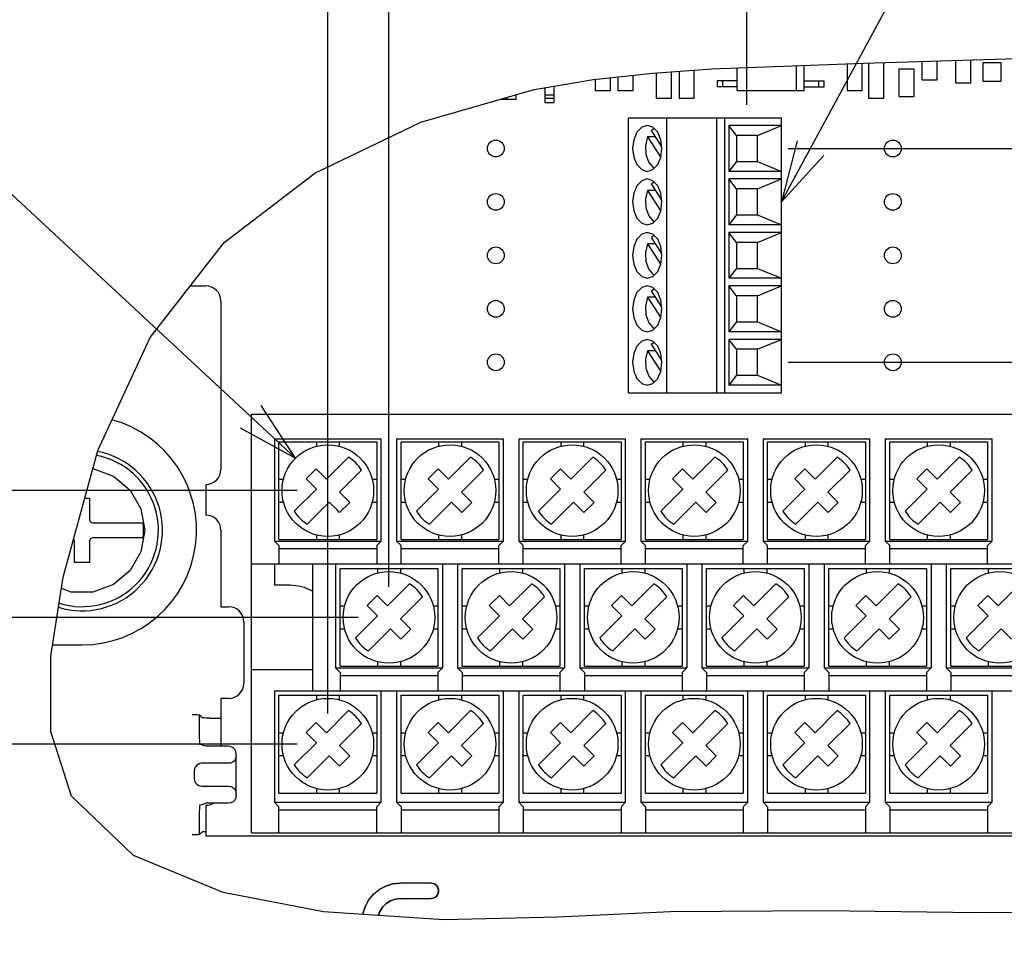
# Model space of a CAD drawing. Extents: x 26 to 410, y 32 to 287.
# Tile 36 of 41: x 258 to 291, y 193 to 223. Entities that reach past the tile are written whole.
import ezdxf

# ---------------------------------------------------------------- set-up
doc = ezdxf.new("R2010")
doc.units = 0
doc.header["$LTSCALE"] = 23.1
doc.layers.get('0').update_dxf_attribs({"linetype": 'CONTINUOUS'})
doc.layers.add('ALL_DIM', color=7, linetype='CONTINUOUS')
doc.layers.add('ALL_NOTE', color=7, linetype='CONTINUOUS')
doc.dimstyles.get("Standard").update_dxf_attribs({"dimtxt": 2.5, "dimasz": 2.5, "dimexe": 1.25, "dimexo": 0.625, "dimtad": 1, "dimcen": 2.5, "dimazin": 3, "dimtfac": 1, "dimtmove": 0, "dimatfit": 3})

# ---------------------------------------------------------------- blocks, each defined once
blk = doc.blocks.new('_OPEN')
at = {"color": 0, "linetype": 'BYBLOCK'}
for p, q in [((0, 0), (-1, 0.25)), ((-1, -0.25), (0, 0)), ((-1, 0), (0, 0))]:
    blk.add_line(p, q, dxfattribs=at)
blk = doc.blocks.new('_DOT')
at = {"color": 0, "linetype": 'BYBLOCK'}
blk.add_line((-0.25, 0), (-1, 0), dxfattribs=at)
at = {"color": 0, "linetype": 'BYBLOCK', "const_width": 0.25}
blk.add_lwpolyline([(-0.125, 0, 1), (0.125, 0, 1)], format="xyb", close=True, dxfattribs=at)
blk = doc.blocks.new('*D32')
at = {"layer": 'ALL_DIM', "color": 2, "linetype": 'CONTINUOUS'}
for p, q in [((254.82, 203.421), (254.82, 203.671)), ((254.82, 203.671), (254.82, 201.346)), ((269.359, 203.421), (253.82, 203.421)), ((254.82, 188.662), (254.82, 201.346)), ((267.359, 199.271), (253.82, 199.271)), ((254.82, 199.271), (254.82, 188.662))]:
    blk.add_line(p, q, dxfattribs=at)
at = {"layer": 'ALL_DIM', "color": 2, "linetype": 'CONTINUOUS', "xscale": 2, "yscale": 2, "zscale": 2}
for name, p, rotation in [('_DOT', (254.82, 203.421), 270), ('_OPEN', (254.82, 199.271), 90)]:
    blk.add_blockref(name, p, dxfattribs=dict(at, rotation=rotation))
blk = doc.blocks.new('*D33')
at = {"layer": 'ALL_DIM', "color": 2, "linetype": 'CONTINUOUS'}
for p, q in [((254.82, 207.571), (254.82, 218.273)), ((254.82, 218.273), (254.82, 205.496)), ((267.359, 207.571), (253.82, 207.571)), ((254.82, 203.171), (254.82, 205.496)), ((269.359, 203.421), (253.82, 203.421)), ((254.82, 203.421), (254.82, 203.171))]:
    blk.add_line(p, q, dxfattribs=at)
at = {"layer": 'ALL_DIM', "color": 2, "linetype": 'CONTINUOUS', "xscale": 2, "yscale": 2, "zscale": 2}
for name, p, rotation in [('_OPEN', (254.82, 207.571), 270), ('_DOT', (254.82, 203.421), 90)]:
    blk.add_blockref(name, p, dxfattribs=dict(at, rotation=rotation))
blk = doc.blocks.new('*D34')
at = {"layer": 'ALL_DIM', "color": 2, "linetype": 'CONTINUOUS'}
for p, q in [((268.359, 200.271), (268.359, 225.434)), ((282.083, 220.196), (282.083, 225.434)), ((268.359, 224.434), (254.993, 224.434)), ((254.993, 224.434), (275.221, 224.434)), ((287.083, 224.434), (275.221, 224.434)), ((282.083, 224.434), (287.083, 224.434))]:
    blk.add_line(p, q, dxfattribs=at)
at = {"layer": 'ALL_DIM', "color": 2, "linetype": 'CONTINUOUS', "xscale": 2, "yscale": 2, "zscale": 2}
blk.add_blockref('_OPEN', (268.359, 224.434), dxfattribs=at)
at = {"layer": 'ALL_DIM', "color": 2, "linetype": 'CONTINUOUS', "xscale": 2, "yscale": 2, "zscale": 2, "rotation": 180}
blk.add_blockref('_OPEN', (282.083, 224.434), dxfattribs=at)
blk = doc.blocks.new('*D35')
at = {"layer": 'ALL_DIM', "color": 2, "linetype": 'CONTINUOUS'}
for p, q in [((268.359, 200.271), (268.359, 231.434)), ((270.359, 204.421), (270.359, 231.434)), ((268.359, 230.434), (263.141, 230.434)), ((263.141, 230.434), (269.359, 230.434)), ((275.359, 230.434), (269.359, 230.434)), ((270.359, 230.434), (275.359, 230.434))]:
    blk.add_line(p, q, dxfattribs=at)
at = {"layer": 'ALL_DIM', "color": 2, "linetype": 'CONTINUOUS', "xscale": 2, "yscale": 2, "zscale": 2}
blk.add_blockref('_OPEN', (268.359, 230.434), dxfattribs=at)
at = {"layer": 'ALL_DIM', "color": 2, "linetype": 'CONTINUOUS', "xscale": 2, "yscale": 2, "zscale": 2, "rotation": 180}
blk.add_blockref('_OPEN', (270.359, 230.434), dxfattribs=at)
blk = doc.blocks.new('*D36')
at = {"layer": 'ALL_DIM', "color": 2, "linetype": 'CONTINUOUS'}
for p, q in [((268.359, 208.571), (268.359, 237.434)), ((296.359, 208.571), (296.359, 237.434)), ((268.359, 236.434), (282.359, 236.434)), ((296.359, 236.434), (282.359, 236.434))]:
    blk.add_line(p, q, dxfattribs=at)
at = {"layer": 'ALL_DIM', "color": 2, "linetype": 'CONTINUOUS', "xscale": 2, "yscale": 2, "zscale": 2, "rotation": 180}
blk.add_blockref('_OPEN', (268.359, 236.434), dxfattribs=at)
at = {"layer": 'ALL_DIM', "color": 2, "linetype": 'CONTINUOUS', "xscale": 2, "yscale": 2, "zscale": 2}
blk.add_blockref('_OPEN', (296.359, 236.434), dxfattribs=at)
blk = doc.blocks.new('*D37')
at = {"layer": 'ALL_DIM', "color": 2, "linetype": 'CONTINUOUS'}
for p, q in [((270.359, 204.421), (270.359, 231.434)), ((294.359, 204.421), (294.359, 231.434)), ((270.359, 230.434), (282.359, 230.434)), ((294.359, 230.434), (282.359, 230.434))]:
    blk.add_line(p, q, dxfattribs=at)
at = {"layer": 'ALL_DIM', "color": 2, "linetype": 'CONTINUOUS', "xscale": 2, "yscale": 2, "zscale": 2, "rotation": 180}
blk.add_blockref('_OPEN', (270.359, 230.434), dxfattribs=at)
at = {"layer": 'ALL_DIM', "color": 2, "linetype": 'CONTINUOUS', "xscale": 2, "yscale": 2, "zscale": 2}
blk.add_blockref('_OPEN', (294.359, 230.434), dxfattribs=at)
blk = doc.blocks.new('DOUBLE_OPEN')
at = {"color": 0, "linetype": 'BYBLOCK'}
for p, q in [((-1, 0), (-2, 0.25)), ((0, 0), (-1, 0.25)), ((-2, -0.25), (-1, 0)), ((-2, 0), (-1, 0)), ((-1, -0.25), (0, 0)), ((-1, 0), (0, 0))]:
    blk.add_line(p, q, dxfattribs=at)
blk = doc.blocks.new('*D38')
at = {"layer": 'ALL_DIM', "color": 2, "linetype": 'CONTINUOUS'}
for p, q in [((268.359, 200.271), (268.359, 237.434)), ((227.149, 236.434), (247.754, 236.434)), ((268.359, 236.434), (247.754, 236.434))]:
    blk.add_line(p, q, dxfattribs=at)
at = {"layer": 'ALL_DIM', "color": 2, "linetype": 'CONTINUOUS', "xscale": 2, "yscale": 2, "zscale": 2, "rotation": 180}
blk.add_blockref('DOUBLE_OPEN', (227.149, 236.434), dxfattribs=at)
at = {"layer": 'ALL_DIM', "color": 2, "linetype": 'CONTINUOUS', "xscale": 2, "yscale": 2, "zscale": 2}
blk.add_blockref('_OPEN', (268.359, 236.434), dxfattribs=at)
blk = doc.blocks.new('*D39')
at = {"layer": 'ALL_DIM', "color": 2, "linetype": 'CONTINUOUS'}
for p, q in [((268.359, 208.571), (268.359, 243.434)), ((304.859, 201.071), (304.859, 243.434)), ((268.359, 242.434), (286.609, 242.434)), ((304.859, 242.434), (286.609, 242.434))]:
    blk.add_line(p, q, dxfattribs=at)
at = {"layer": 'ALL_DIM', "color": 2, "linetype": 'CONTINUOUS', "xscale": 2, "yscale": 2, "zscale": 2, "rotation": 180}
blk.add_blockref('_OPEN', (268.359, 242.434), dxfattribs=at)
at = {"layer": 'ALL_DIM', "color": 2, "linetype": 'CONTINUOUS', "xscale": 2, "yscale": 2, "zscale": 2}
blk.add_blockref('_OPEN', (304.859, 242.434), dxfattribs=at)
blk = doc.blocks.new('*D45')
at = {"layer": 'ALL_DIM', "color": 2, "linetype": 'CONTINUOUS'}
for p, q in [((283.431, 211.771), (328.724, 211.771)), ((339.189, 211.771), (346.515, 211.771)), ((345.515, 211.771), (345.515, 205.521)), ((345.515, 199.271), (345.515, 205.521)), ((297.359, 199.271), (346.515, 199.271))]:
    blk.add_line(p, q, dxfattribs=at)
at = {"layer": 'ALL_DIM', "color": 2, "linetype": 'CONTINUOUS', "xscale": 2, "yscale": 2, "zscale": 2}
for p, rotation in [((345.515, 211.771), 90), ((345.515, 199.271), 270)]:
    blk.add_blockref('_OPEN', p, dxfattribs=dict(at, rotation=rotation))
blk = doc.blocks.new('*D46')
at = {"layer": 'ALL_DIM', "color": 2, "linetype": 'CONTINUOUS'}
for p, q in [((345.515, 218.771), (345.515, 245.755)), ((345.515, 245.755), (345.515, 215.271)), ((283.431, 218.771), (346.515, 218.771)), ((345.515, 206.771), (345.515, 215.271)), ((283.431, 211.771), (332.58, 211.771)), ((338.51, 211.771), (346.515, 211.771)), ((345.515, 211.771), (345.515, 206.771))]:
    blk.add_line(p, q, dxfattribs=at)
at = {"layer": 'ALL_DIM', "color": 2, "linetype": 'CONTINUOUS', "xscale": 2, "yscale": 2, "zscale": 2}
for p, rotation in [((345.515, 218.771), 270), ((345.515, 211.771), 90)]:
    blk.add_blockref('_OPEN', p, dxfattribs=dict(at, rotation=rotation))

msp = doc.modelspace()

# ---------------------------------------------------------------- linework, layer by layer
at = {"color": 7, "linetype": 'CONTINUOUS'}
for p, q in [((280.929, 221.372), (285.909, 221.562)), ((285.359, 221.541), (285.359, 220.671)), ((285.859, 220.671), (285.859, 221.56)), ((285.909, 221.562), (290.926, 221.714)), ((286.059, 221.566), (286.059, 220.421)), ((286.559, 220.421), (286.559, 221.582)), ((287.809, 221.62), (287.809, 221.021)), ((288.309, 221.021), (288.309, 221.635)), ((288.909, 221.653), (288.909, 220.921)), ((289.409, 220.921), (289.409, 221.668)), ((289.809, 221.571), (289.809, 220.971)), ((290.409, 221.571), (289.809, 221.571)), ((290.409, 220.971), (290.409, 221.571)), ((277.056, 221.025), (278.996, 221.237)), ((278.996, 221.237), (280.929, 221.372)), ((279.109, 221.245), (279.109, 220.421)), ((279.609, 220.421), (279.609, 221.28)), ((279.859, 221.297), (279.859, 220.421)), ((280.359, 220.421), (280.359, 221.332)), ((281.759, 220.671), (281.759, 221.403)), ((283.709, 220.671), (283.709, 221.478)), ((283.959, 220.671), (283.959, 221.487)), ((287.055, 221.371), (287.055, 220.471)), ((287.563, 221.371), (287.055, 221.371)), ((287.563, 220.471), (287.563, 221.371)), ((275.113, 220.696), (277.056, 221.025)), ((277.109, 221.031), (277.109, 220.671)), ((277.609, 220.671), (277.609, 221.086)), ((277.859, 221.113), (277.859, 220.671)), ((278.359, 220.671), (278.359, 221.168)), ((281.109, 220.986), (281.109, 220.786)), ((281.759, 220.986), (281.109, 220.986)), ((281.284, 220.986), (281.284, 220.786)), ((283.959, 220.986), (284.609, 220.986)), ((284.434, 220.786), (284.434, 220.986)), ((284.609, 220.786), (284.609, 220.986)), ((287.809, 221.021), (288.309, 221.021)), ((288.909, 220.921), (289.409, 220.921)), ((289.809, 220.971), (290.409, 220.971)), ((271.401, 219.627), (275.113, 220.696)), ((275.459, 220.754), (275.459, 220.271)), ((275.759, 220.805), (275.759, 220.271)), ((277.109, 220.671), (277.609, 220.671)), ((277.859, 220.671), (278.359, 220.671)), ((281.759, 220.786), (281.109, 220.786)), ((281.759, 220.671), (283.959, 220.671)), ((283.959, 220.786), (284.609, 220.786)), ((285.359, 220.671), (285.859, 220.671)), ((274.039, 220.386), (274.524, 220.386)), ((274.232, 220.386), (274.232, 220.442)), ((274.524, 220.386), (274.524, 220.526)), ((275.459, 220.521), (275.759, 220.521)), ((275.459, 220.413), (275.759, 220.413)), ((275.459, 220.271), (275.759, 220.271)), ((279.109, 220.421), (279.609, 220.421)), ((279.859, 220.421), (280.359, 220.421)), ((286.059, 220.421), (286.559, 220.421)), ((287.055, 220.471), (287.563, 220.471)), ((267.937, 217.962), (271.401, 219.627)), ((278.209, 210.771), (278.209, 219.771)), ((278.209, 219.771), (283.209, 219.771)), ((279.459, 210.771), (279.459, 219.771)), ((281.101, 210.771), (281.101, 219.771)), ((281.359, 210.771), (281.359, 219.771)), ((283.209, 210.771), (283.209, 219.771)), ((279.045, 219.42), (278.962, 219.361)), ((279.289, 218.849), (278.962, 219.361)), ((281.489, 219.521), (281.489, 218.021)), ((281.735, 219.196), (281.489, 219.521)), ((283.209, 219.521), (281.489, 219.521)), ((282.431, 219.196), (283.209, 219.521)), ((278.826, 219.149), (279.258, 218.473)), ((279.097, 219.149), (278.826, 219.149)), ((281.735, 219.196), (281.735, 218.346)), ((282.431, 219.196), (281.735, 219.196)), ((282.431, 218.346), (282.431, 219.196)), ((281.735, 218.346), (281.489, 218.021)), ((281.735, 218.346), (282.431, 218.346)), ((282.431, 218.346), (283.209, 218.021)), ((264.969, 215.691), (267.937, 217.962)), ((283.209, 218.021), (281.489, 218.021)), ((279.045, 217.67), (278.962, 217.611)), ((281.489, 217.771), (281.489, 216.271)), ((281.735, 217.446), (281.489, 217.771)), ((283.209, 217.771), (281.489, 217.771)), ((282.431, 217.446), (283.209, 217.771)), ((278.826, 217.399), (279.258, 216.723)), ((279.097, 217.399), (278.826, 217.399)), ((279.289, 217.099), (278.962, 217.611)), ((281.735, 217.446), (281.735, 216.596)), ((282.431, 217.446), (281.735, 217.446)), ((282.431, 216.596), (282.431, 217.446)), ((281.735, 216.596), (281.489, 216.271)), ((281.735, 216.596), (282.431, 216.596)), ((282.431, 216.596), (283.209, 216.271)), ((283.209, 216.271), (281.489, 216.271)), ((281.489, 216.021), (281.489, 214.521)), ((281.735, 215.696), (281.489, 216.021)), ((283.209, 216.021), (281.489, 216.021)), ((282.431, 215.696), (283.209, 216.021)), ((279.045, 215.92), (278.962, 215.861)), ((279.289, 215.349), (278.962, 215.861)), ((281.735, 215.696), (281.735, 214.846)), ((282.431, 215.696), (281.735, 215.696)), ((282.431, 214.846), (282.431, 215.696)), ((262.539, 212.583), (264.969, 215.691)), ((278.826, 215.649), (279.258, 214.973)), ((279.097, 215.649), (278.826, 215.649)), ((281.735, 214.846), (281.489, 214.521)), ((281.735, 214.846), (282.431, 214.846)), ((282.431, 214.846), (283.209, 214.521)), ((283.209, 214.521), (281.489, 214.521)), ((263.859, 214.271), (264.359, 214.271)), ((279.003, 214.214), (278.819, 214.271)), ((279.045, 214.17), (278.962, 214.111)), ((279.289, 213.599), (278.962, 214.111)), ((281.489, 214.271), (281.489, 212.771)), ((281.735, 213.946), (281.489, 214.271)), ((283.209, 214.271), (281.489, 214.271)), ((282.431, 213.946), (283.209, 214.271)), ((264.859, 213.771), (264.859, 208.271)), ((278.826, 213.899), (279.258, 213.223)), ((279.097, 213.899), (278.826, 213.899)), ((281.735, 213.946), (281.735, 213.096)), ((282.431, 213.946), (281.735, 213.946)), ((282.431, 213.096), (282.431, 213.946)), ((281.735, 213.096), (281.489, 212.771)), ((281.735, 213.096), (282.431, 213.096)), ((282.431, 213.096), (283.209, 212.771)), ((260.827, 208.889), (262.539, 212.583)), ((279.003, 212.464), (278.819, 212.521)), ((283.209, 212.771), (281.489, 212.771)), ((281.489, 212.521), (281.489, 211.021)), ((281.735, 212.196), (281.489, 212.521)), ((283.209, 212.521), (281.489, 212.521)), ((282.431, 212.196), (283.209, 212.521)), ((278.826, 212.149), (279.258, 211.473)), ((279.097, 212.149), (278.826, 212.149)), ((279.045, 212.42), (278.962, 212.361)), ((279.289, 211.849), (278.962, 212.361)), ((281.735, 212.196), (281.735, 211.346)), ((282.431, 212.196), (281.735, 212.196)), ((282.431, 211.346), (282.431, 212.196)), ((281.735, 211.346), (281.489, 211.021)), ((281.735, 211.346), (282.431, 211.346)), ((282.431, 211.346), (283.209, 211.021)), ((283.209, 211.021), (281.489, 211.021)), ((278.209, 210.771), (283.209, 210.771)), ((265.859, 196.371), (265.859, 210.071)), ((265.859, 210.071), (298.859, 210.071)), ((266.609, 209.271), (266.609, 205.921)), ((266.609, 209.271), (270.109, 209.271)), ((270.109, 205.921), (270.109, 209.271)), ((270.609, 209.271), (270.609, 205.921)), ((270.609, 209.271), (274.109, 209.271)), ((274.109, 205.921), (274.109, 209.271)), ((274.609, 209.271), (274.609, 205.921)), ((274.609, 209.271), (278.109, 209.271)), ((278.109, 205.921), (278.109, 209.271)), ((278.609, 209.271), (278.609, 205.921)), ((278.609, 209.271), (282.109, 209.271)), ((282.109, 205.921), (282.109, 209.271)), ((282.609, 209.271), (282.609, 205.921)), ((282.609, 209.271), (286.109, 209.271)), ((286.109, 205.921), (286.109, 209.271)), ((286.609, 209.271), (286.609, 205.921)), ((286.609, 209.271), (290.109, 209.271)), ((290.109, 205.921), (290.109, 209.271)), ((266.759, 205.971), (266.759, 209.171)), ((266.759, 209.171), (269.959, 209.171)), ((267.984, 209.171), (267.984, 209.024)), ((268.734, 209.171), (268.734, 209.024)), ((269.959, 209.171), (269.959, 205.971)), ((270.759, 205.971), (270.759, 209.171)), ((270.759, 209.171), (273.959, 209.171)), ((271.984, 209.171), (271.984, 209.024)), ((272.734, 209.171), (272.734, 209.024)), ((273.959, 209.171), (273.959, 205.971)), ((274.759, 205.971), (274.759, 209.171)), ((274.759, 209.171), (277.959, 209.171)), ((275.984, 209.171), (275.984, 209.024)), ((276.734, 209.171), (276.734, 209.024)), ((277.959, 209.171), (277.959, 205.971)), ((278.759, 205.971), (278.759, 209.171)), ((278.759, 209.171), (281.959, 209.171)), ((279.984, 209.171), (279.984, 209.024)), ((280.734, 209.171), (280.734, 209.024)), ((281.959, 209.171), (281.959, 205.971)), ((282.759, 205.971), (282.759, 209.171)), ((282.759, 209.171), (285.959, 209.171)), ((283.984, 209.171), (283.984, 209.024)), ((284.734, 209.171), (284.734, 209.024)), ((285.959, 209.171), (285.959, 205.971)), ((286.759, 205.971), (286.759, 209.171)), ((286.759, 209.171), (289.959, 209.171)), ((287.984, 209.171), (287.984, 209.024)), ((288.734, 209.171), (288.734, 209.024)), ((289.959, 209.171), (289.959, 205.971)), ((259.694, 204.736), (260.827, 208.889)), ((268.312, 207.948), (269.033, 208.669)), ((272.312, 207.948), (273.033, 208.669)), ((276.312, 207.948), (277.033, 208.669)), ((280.312, 207.948), (281.033, 208.669)), ((284.312, 207.948), (285.033, 208.669)), ((288.312, 207.948), (289.033, 208.669)), ((267.645, 207.956), (267.974, 208.286)), ((267.974, 208.286), (268.312, 207.948)), ((271.645, 207.956), (271.974, 208.286)), ((271.974, 208.286), (272.312, 207.948)), ((275.645, 207.956), (275.974, 208.286)), ((275.974, 208.286), (276.312, 207.948)), ((279.645, 207.956), (279.974, 208.286)), ((279.974, 208.286), (280.312, 207.948)), ((283.645, 207.956), (283.974, 208.286)), ((283.974, 208.286), (284.312, 207.948)), ((287.645, 207.956), (287.974, 208.286)), ((287.974, 208.286), (288.312, 207.948)), ((267.645, 207.956), (267.982, 207.618)), ((269.457, 208.245), (268.736, 207.524)), ((271.645, 207.956), (271.982, 207.618)), ((273.457, 208.245), (272.736, 207.524)), ((275.645, 207.956), (275.982, 207.618)), ((277.457, 208.245), (276.736, 207.524)), ((279.645, 207.956), (279.982, 207.618)), ((281.457, 208.245), (280.736, 207.524)), ((283.982, 207.618), (283.645, 207.956)), ((285.457, 208.245), (284.736, 207.524)), ((287.982, 207.618), (287.645, 207.956)), ((289.457, 208.245), (288.736, 207.524)), ((264.359, 207.771), (264.359, 206.771)), ((266.759, 207.946), (266.907, 207.946)), ((269.812, 207.946), (269.959, 207.946)), ((270.759, 207.946), (270.907, 207.946)), ((273.812, 207.946), (273.959, 207.946)), ((274.759, 207.946), (274.907, 207.946)), ((277.812, 207.946), (277.959, 207.946)), ((278.759, 207.946), (278.907, 207.946)), ((281.812, 207.946), (281.959, 207.946)), ((282.759, 207.946), (282.907, 207.946)), ((285.812, 207.946), (285.959, 207.946)), ((286.759, 207.946), (286.907, 207.946)), ((289.812, 207.946), (289.959, 207.946)), ((260.4, 207.321), (260.559, 207.321)), ((260.559, 207.321), (260.559, 206.621)), ((267.261, 206.898), (267.982, 207.618)), ((268.99, 207.271), (268.736, 207.524)), ((271.261, 206.898), (271.982, 207.618)), ((272.99, 207.271), (272.736, 207.524)), ((275.261, 206.898), (275.982, 207.618)), ((276.736, 207.524), (277.074, 207.186)), ((279.261, 206.898), (279.982, 207.618)), ((280.736, 207.524), (281.074, 207.186)), ((283.261, 206.898), (283.982, 207.618)), ((284.736, 207.524), (285.074, 207.186)), ((287.261, 206.898), (287.982, 207.618)), ((288.736, 207.524), (289.074, 207.186)), ((266.759, 207.196), (266.907, 207.196)), ((268.407, 207.194), (267.686, 206.473)), ((268.66, 206.941), (268.407, 207.194)), ((269.074, 207.186), (268.744, 206.856)), ((268.99, 207.271), (269.074, 207.186)), ((269.812, 207.196), (269.959, 207.196)), ((270.759, 207.196), (270.907, 207.196)), ((272.407, 207.194), (271.686, 206.473)), ((272.744, 206.856), (272.407, 207.194)), ((273.074, 207.186), (272.744, 206.856)), ((272.99, 207.271), (273.074, 207.186)), ((273.812, 207.196), (273.959, 207.196)), ((274.759, 207.196), (274.907, 207.196)), ((276.407, 207.194), (275.686, 206.473)), ((276.744, 206.856), (276.407, 207.194)), ((277.074, 207.186), (276.744, 206.856)), ((277.812, 207.196), (277.959, 207.196)), ((278.759, 207.196), (278.907, 207.196)), ((279.686, 206.473), (280.407, 207.194)), ((280.744, 206.856), (280.407, 207.194)), ((281.074, 207.186), (280.744, 206.856)), ((281.812, 207.196), (281.959, 207.196)), ((282.759, 207.196), (282.907, 207.196)), ((283.686, 206.473), (284.407, 207.194)), ((284.744, 206.856), (284.407, 207.194)), ((285.074, 207.186), (284.744, 206.856)), ((285.812, 207.196), (285.959, 207.196)), ((286.759, 207.196), (286.907, 207.196)), ((287.686, 206.473), (288.407, 207.194)), ((288.744, 206.856), (288.407, 207.194)), ((289.074, 207.186), (288.744, 206.856)), ((289.812, 207.196), (289.959, 207.196)), ((262.238, 206.973), (262.361, 206.271)), ((268.744, 206.856), (268.66, 206.941)), ((260.659, 206.521), (262.308, 206.521)), ((262.308, 206.021), (260.659, 206.021)), ((262.361, 206.271), (262.238, 205.569)), ((264.859, 206.271), (264.859, 203.771)), ((267.984, 206.119), (267.984, 205.971)), ((268.734, 206.119), (268.734, 205.971)), ((271.984, 206.119), (271.984, 205.971)), ((272.734, 206.119), (272.734, 205.971)), ((275.984, 206.119), (275.984, 205.971)), ((276.734, 206.119), (276.734, 205.971)), ((279.984, 206.119), (279.984, 205.971)), ((280.734, 206.119), (280.734, 205.971)), ((283.984, 206.119), (283.984, 205.971)), ((284.734, 206.119), (284.734, 205.971)), ((287.984, 206.119), (287.984, 205.971)), ((288.734, 206.119), (288.734, 205.971)), ((260.059, 205.221), (260.059, 205.921)), ((260.559, 205.921), (260.559, 205.221)), ((266.759, 205.771), (266.609, 205.921)), ((266.609, 205.921), (270.109, 205.921)), ((266.759, 205.971), (269.959, 205.971)), ((266.759, 205.771), (266.759, 205.171)), ((270.109, 205.921), (269.959, 205.771)), ((269.959, 205.771), (269.959, 205.171)), ((270.759, 205.771), (270.609, 205.921)), ((270.609, 205.921), (274.109, 205.921)), ((270.759, 205.971), (273.959, 205.971)), ((270.759, 205.171), (270.759, 205.771)), ((274.109, 205.921), (273.959, 205.771)), ((273.959, 205.171), (273.959, 205.771)), ((274.759, 205.771), (274.609, 205.921)), ((274.609, 205.921), (278.109, 205.921)), ((274.759, 205.971), (277.959, 205.971)), ((274.759, 205.171), (274.759, 205.771)), ((278.109, 205.921), (277.959, 205.771)), ((277.959, 205.171), (277.959, 205.771)), ((278.759, 205.771), (278.609, 205.921)), ((278.609, 205.921), (282.109, 205.921)), ((278.759, 205.971), (281.959, 205.971)), ((278.759, 205.171), (278.759, 205.771)), ((282.109, 205.921), (281.959, 205.771)), ((281.959, 205.171), (281.959, 205.771)), ((282.759, 205.771), (282.609, 205.921)), ((282.609, 205.921), (286.109, 205.921)), ((282.759, 205.971), (285.959, 205.971)), ((282.759, 205.171), (282.759, 205.771)), ((286.109, 205.921), (285.959, 205.771)), ((285.959, 205.171), (285.959, 205.771)), ((286.759, 205.771), (286.609, 205.921)), ((286.609, 205.921), (290.109, 205.921)), ((286.759, 205.971), (289.959, 205.971)), ((286.759, 205.171), (286.759, 205.771)), ((290.109, 205.921), (289.959, 205.771)), ((289.959, 205.171), (289.959, 205.771)), ((266.759, 205.671), (269.959, 205.671)), ((270.759, 205.671), (273.959, 205.671)), ((274.759, 205.671), (277.959, 205.671)), ((278.759, 205.671), (281.959, 205.671)), ((282.759, 205.671), (285.959, 205.671)), ((286.759, 205.671), (289.959, 205.671)), ((260.559, 205.221), (260.059, 205.221)), ((265.859, 205.171), (298.859, 205.171)), ((266.609, 205.171), (266.609, 204.471)), ((267.859, 205.171), (267.859, 201.021)), ((268.609, 205.171), (268.609, 201.771)), ((272.109, 205.171), (272.109, 201.771)), ((272.609, 205.171), (272.609, 201.771)), ((276.109, 205.171), (276.109, 201.771)), ((276.609, 205.171), (276.609, 201.771)), ((280.109, 205.171), (280.109, 201.771)), ((280.609, 205.171), (280.609, 201.771)), ((284.109, 205.171), (284.109, 201.771)), ((284.609, 205.171), (284.609, 201.771)), ((288.109, 205.171), (288.109, 201.771)), ((288.609, 205.171), (288.609, 201.771)), ((259.289, 202.156), (259.694, 204.736)), ((268.759, 201.821), (268.759, 205.021)), ((268.759, 205.021), (271.959, 205.021)), ((269.984, 205.021), (269.984, 204.874)), ((270.734, 205.021), (270.734, 204.874)), ((271.959, 205.021), (271.959, 201.821)), ((272.759, 201.821), (272.759, 205.021)), ((272.759, 205.021), (275.959, 205.021)), ((273.984, 205.021), (273.984, 204.874)), ((274.734, 205.021), (274.734, 204.874)), ((275.959, 205.021), (275.959, 201.821)), ((276.759, 201.821), (276.759, 205.021)), ((276.759, 205.021), (279.959, 205.021)), ((277.984, 205.021), (277.984, 204.874)), ((278.734, 205.021), (278.734, 204.874)), ((279.959, 205.021), (279.959, 201.821)), ((280.759, 201.821), (280.759, 205.021)), ((280.759, 205.021), (283.959, 205.021)), ((281.984, 205.021), (281.984, 204.874)), ((282.734, 205.021), (282.734, 204.874)), ((283.959, 205.021), (283.959, 201.821)), ((284.759, 201.821), (284.759, 205.021)), ((284.759, 205.021), (287.959, 205.021)), ((285.984, 205.021), (285.984, 204.874)), ((286.734, 205.021), (286.734, 204.874)), ((287.959, 205.021), (287.959, 201.821)), ((288.759, 205.021), (291.959, 205.021)), ((288.759, 201.821), (288.759, 205.021)), ((289.984, 205.021), (289.984, 204.874)), ((267.109, 204.471), (266.609, 204.471)), ((270.312, 203.798), (271.033, 204.519)), ((274.312, 203.798), (275.033, 204.519)), ((278.312, 203.798), (279.033, 204.519)), ((282.312, 203.798), (283.033, 204.519)), ((286.312, 203.798), (287.033, 204.519)), ((290.312, 203.798), (291.033, 204.519)), ((269.645, 203.806), (269.974, 204.136)), ((269.974, 204.136), (270.059, 204.051)), ((271.457, 204.095), (270.736, 203.374)), ((273.645, 203.806), (273.974, 204.136)), ((273.974, 204.136), (274.312, 203.798)), ((275.457, 204.095), (274.736, 203.374)), ((277.645, 203.806), (277.974, 204.136)), ((277.974, 204.136), (278.312, 203.798)), ((279.457, 204.095), (278.736, 203.374)), ((281.645, 203.806), (281.974, 204.136)), ((281.974, 204.136), (282.312, 203.798)), ((283.457, 204.095), (282.736, 203.374)), ((285.645, 203.806), (285.974, 204.136)), ((285.974, 204.136), (286.312, 203.798)), ((287.457, 204.095), (286.736, 203.374)), ((289.645, 203.806), (289.974, 204.136)), ((289.974, 204.136), (290.312, 203.798)), ((264.859, 203.771), (265.109, 203.771)), ((268.759, 203.796), (268.907, 203.796)), ((269.645, 203.806), (269.982, 203.468)), ((270.059, 204.051), (270.312, 203.798)), ((271.812, 203.796), (271.959, 203.796)), ((272.759, 203.796), (272.907, 203.796)), ((273.645, 203.806), (273.982, 203.468)), ((275.812, 203.796), (275.959, 203.796)), ((276.759, 203.796), (276.907, 203.796)), ((277.645, 203.806), (277.982, 203.468)), ((279.812, 203.796), (279.959, 203.796)), ((280.759, 203.796), (280.907, 203.796)), ((281.645, 203.806), (281.982, 203.468)), ((283.812, 203.796), (283.959, 203.796)), ((284.759, 203.796), (284.907, 203.796)), ((285.645, 203.806), (285.982, 203.468)), ((287.812, 203.796), (287.959, 203.796)), ((288.759, 203.796), (288.907, 203.796)), ((289.982, 203.468), (289.645, 203.806)), ((269.261, 202.748), (269.982, 203.468)), ((273.261, 202.748), (273.982, 203.468)), ((277.261, 202.748), (277.982, 203.468)), ((281.261, 202.748), (281.982, 203.468)), ((285.261, 202.748), (285.982, 203.468)), ((289.261, 202.748), (289.982, 203.468)), ((265.609, 203.271), (265.609, 201.271)), ((271.074, 203.036), (270.736, 203.374)), ((275.074, 203.036), (274.736, 203.374)), ((279.074, 203.036), (278.736, 203.374)), ((283.074, 203.036), (282.736, 203.374)), ((286.736, 203.374), (287.074, 203.036)), ((268.759, 203.046), (268.907, 203.046)), ((270.407, 203.044), (269.686, 202.323)), ((270.744, 202.706), (270.407, 203.044)), ((271.074, 203.036), (270.744, 202.706)), ((271.812, 203.046), (271.959, 203.046)), ((272.759, 203.046), (272.907, 203.046)), ((274.407, 203.044), (273.686, 202.323)), ((274.744, 202.706), (274.407, 203.044)), ((275.074, 203.036), (274.744, 202.706)), ((275.812, 203.046), (275.959, 203.046)), ((276.759, 203.046), (276.907, 203.046)), ((278.407, 203.044), (277.686, 202.323)), ((278.744, 202.706), (278.407, 203.044)), ((279.074, 203.036), (278.744, 202.706)), ((279.812, 203.046), (279.959, 203.046)), ((280.759, 203.046), (280.907, 203.046)), ((281.686, 202.323), (282.407, 203.044)), ((282.744, 202.706), (282.407, 203.044)), ((283.074, 203.036), (282.744, 202.706)), ((283.812, 203.046), (283.959, 203.046)), ((284.759, 203.046), (284.907, 203.046)), ((285.686, 202.323), (286.407, 203.044)), ((286.744, 202.706), (286.407, 203.044)), ((287.074, 203.036), (286.744, 202.706)), ((287.812, 203.046), (287.959, 203.046)), ((288.759, 203.046), (288.907, 203.046)), ((289.686, 202.323), (290.407, 203.044)), ((290.744, 202.706), (290.407, 203.044)), ((259.346, 202.521), (260.309, 202.521)), ((259.293, 199.69), (259.289, 202.156)), ((269.984, 201.969), (269.984, 201.821)), ((270.734, 201.969), (270.734, 201.821)), ((273.984, 201.969), (273.984, 201.821)), ((274.734, 201.969), (274.734, 201.821)), ((277.984, 201.969), (277.984, 201.821)), ((278.734, 201.969), (278.734, 201.821)), ((281.984, 201.969), (281.984, 201.821)), ((282.734, 201.969), (282.734, 201.821)), ((285.984, 201.969), (285.984, 201.821)), ((286.734, 201.969), (286.734, 201.821)), ((289.984, 201.969), (289.984, 201.821)), ((265.859, 201.721), (267.859, 201.721)), ((268.759, 201.621), (268.609, 201.771)), ((268.609, 201.771), (272.109, 201.771)), ((268.759, 201.821), (271.959, 201.821)), ((268.759, 201.621), (268.759, 201.021)), ((268.759, 201.521), (271.959, 201.521)), ((272.109, 201.771), (271.959, 201.621)), ((271.959, 201.621), (271.959, 201.021)), ((272.759, 201.621), (272.609, 201.771)), ((272.609, 201.771), (276.109, 201.771)), ((272.759, 201.821), (275.959, 201.821)), ((272.759, 201.621), (272.759, 201.021)), ((272.759, 201.521), (275.959, 201.521)), ((276.109, 201.771), (275.959, 201.621)), ((275.959, 201.621), (275.959, 201.021)), ((276.759, 201.621), (276.609, 201.771)), ((276.609, 201.771), (280.109, 201.771)), ((276.759, 201.821), (279.959, 201.821)), ((276.759, 201.621), (276.759, 201.021)), ((276.759, 201.521), (279.959, 201.521)), ((280.109, 201.771), (279.959, 201.621)), ((279.959, 201.621), (279.959, 201.021)), ((280.759, 201.621), (280.609, 201.771)), ((280.609, 201.771), (284.109, 201.771)), ((280.759, 201.821), (283.959, 201.821)), ((280.759, 201.621), (280.759, 201.021)), ((280.759, 201.521), (283.959, 201.521)), ((284.109, 201.771), (283.959, 201.621)), ((283.959, 201.621), (283.959, 201.021)), ((284.759, 201.621), (284.609, 201.771)), ((284.609, 201.771), (288.109, 201.771)), ((284.759, 201.821), (287.959, 201.821)), ((284.759, 201.621), (284.759, 201.021)), ((284.759, 201.521), (287.959, 201.521)), ((288.109, 201.771), (287.959, 201.621)), ((287.959, 201.621), (287.959, 201.021)), ((288.609, 201.771), (292.109, 201.771)), ((288.759, 201.621), (288.609, 201.771)), ((288.759, 201.821), (291.959, 201.821)), ((288.759, 201.621), (288.759, 201.021)), ((288.759, 201.521), (291.959, 201.521)), ((266.609, 201.021), (266.609, 197.371)), ((266.609, 201.021), (298.109, 201.021)), ((266.759, 197.671), (266.759, 200.871)), ((266.759, 200.871), (269.959, 200.871)), ((267.984, 200.871), (267.984, 200.724)), ((268.734, 200.871), (268.734, 200.724)), ((269.959, 200.871), (269.959, 197.671)), ((270.109, 197.371), (270.109, 201.021)), ((270.609, 201.021), (270.609, 197.371)), ((270.759, 197.671), (270.759, 200.871)), ((270.759, 200.871), (273.959, 200.871)), ((271.984, 200.871), (271.984, 200.724)), ((272.734, 200.871), (272.734, 200.724)), ((273.959, 200.871), (273.959, 197.671)), ((274.109, 197.371), (274.109, 201.021)), ((274.609, 201.021), (274.609, 197.371)), ((274.759, 197.671), (274.759, 200.871)), ((274.759, 200.871), (277.959, 200.871)), ((275.984, 200.871), (275.984, 200.724)), ((276.734, 200.871), (276.734, 200.724)), ((277.959, 200.871), (277.959, 197.671)), ((278.109, 197.371), (278.109, 201.021)), ((278.609, 201.021), (278.609, 197.371)), ((278.759, 197.671), (278.759, 200.871)), ((278.759, 200.871), (281.959, 200.871)), ((279.984, 200.871), (279.984, 200.724)), ((280.734, 200.871), (280.734, 200.724)), ((281.959, 200.871), (281.959, 197.671)), ((282.109, 197.371), (282.109, 201.021)), ((282.609, 201.021), (282.609, 197.371)), ((282.759, 197.671), (282.759, 200.871)), ((282.759, 200.871), (285.959, 200.871)), ((283.984, 200.871), (283.984, 200.724)), ((284.734, 200.871), (284.734, 200.724)), ((285.959, 200.871), (285.959, 197.671)), ((286.109, 197.371), (286.109, 201.021)), ((286.609, 201.021), (286.609, 197.371)), ((286.759, 200.871), (289.959, 200.871)), ((286.759, 197.671), (286.759, 200.871)), ((287.984, 200.871), (287.984, 200.724)), ((288.734, 200.871), (288.734, 200.724)), ((289.959, 200.871), (289.959, 197.671)), ((290.109, 197.371), (290.109, 201.021)), ((264.859, 200.771), (264.859, 199.201)), ((265.109, 200.771), (264.859, 200.771)), ((264.15, 200.218), (264.15, 199.517)), ((264.162, 200.218), (264.242, 200.138)), ((268.312, 199.648), (269.033, 200.369)), ((272.312, 199.648), (273.033, 200.369)), ((276.312, 199.648), (277.033, 200.369)), ((280.312, 199.648), (281.033, 200.369)), ((284.312, 199.648), (285.033, 200.369)), ((288.312, 199.648), (289.033, 200.369)), ((264.492, 200.126), (264.859, 200.126)), ((267.645, 199.656), (267.974, 199.986)), ((267.974, 199.986), (268.312, 199.648)), ((269.457, 199.945), (268.736, 199.224)), ((271.645, 199.656), (271.974, 199.986)), ((271.974, 199.986), (272.312, 199.648)), ((273.457, 199.945), (272.736, 199.224)), ((275.645, 199.656), (275.974, 199.986)), ((275.974, 199.986), (276.312, 199.648)), ((277.457, 199.945), (276.736, 199.224)), ((279.645, 199.656), (279.974, 199.986)), ((279.974, 199.986), (280.312, 199.648)), ((281.457, 199.945), (280.736, 199.224)), ((283.645, 199.656), (283.974, 199.986)), ((283.974, 199.986), (284.312, 199.648)), ((285.457, 199.945), (284.736, 199.224)), ((287.645, 199.656), (287.974, 199.986)), ((287.974, 199.986), (288.312, 199.648)), ((289.457, 199.945), (288.736, 199.224)), ((259.965, 197.567), (259.293, 199.69)), ((266.759, 199.646), (266.907, 199.646)), ((267.982, 199.318), (267.645, 199.656)), ((269.812, 199.646), (269.959, 199.646)), ((270.759, 199.646), (270.907, 199.646)), ((271.982, 199.318), (271.645, 199.656)), ((273.812, 199.646), (273.959, 199.646)), ((274.759, 199.646), (274.907, 199.646)), ((275.982, 199.318), (275.645, 199.656)), ((277.812, 199.646), (277.959, 199.646)), ((278.759, 199.646), (278.907, 199.646)), ((279.982, 199.318), (279.645, 199.656)), ((281.812, 199.646), (281.959, 199.646)), ((282.759, 199.646), (282.907, 199.646)), ((283.645, 199.656), (283.982, 199.318)), ((285.812, 199.646), (285.959, 199.646)), ((286.759, 199.646), (286.907, 199.646)), ((287.645, 199.656), (287.982, 199.318)), ((289.812, 199.646), (289.959, 199.646)), ((264.324, 199.213), (264.163, 199.267)), ((267.261, 198.598), (267.982, 199.318)), ((271.261, 198.598), (271.982, 199.318)), ((275.261, 198.598), (275.982, 199.318)), ((279.261, 198.598), (279.982, 199.318)), ((283.261, 198.598), (283.982, 199.318)), ((287.261, 198.598), (287.982, 199.318)), ((264.359, 199.201), (264.324, 199.213)), ((265.109, 199.201), (264.359, 199.201)), ((265.359, 197.591), (265.359, 198.951)), ((269.074, 198.886), (268.736, 199.224)), ((273.074, 198.886), (272.736, 199.224)), ((277.074, 198.886), (276.736, 199.224)), ((281.074, 198.886), (280.736, 199.224)), ((284.736, 199.224), (285.074, 198.886)), ((288.736, 199.224), (289.074, 198.886)), ((265.109, 198.645), (264.235, 198.645)), ((266.759, 198.896), (266.907, 198.896)), ((268.407, 198.894), (267.686, 198.173)), ((268.744, 198.556), (268.407, 198.894)), ((269.074, 198.886), (268.744, 198.556)), ((269.812, 198.896), (269.959, 198.896)), ((270.759, 198.896), (270.907, 198.896)), ((272.407, 198.894), (271.686, 198.173)), ((272.744, 198.556), (272.407, 198.894)), ((273.074, 198.886), (272.744, 198.556)), ((273.812, 198.896), (273.959, 198.896)), ((274.759, 198.896), (274.907, 198.896)), ((276.407, 198.894), (275.686, 198.173)), ((276.744, 198.556), (276.407, 198.894)), ((277.074, 198.886), (276.744, 198.556)), ((277.812, 198.896), (277.959, 198.896)), ((278.759, 198.896), (278.907, 198.896)), ((280.407, 198.894), (279.686, 198.173)), ((280.744, 198.556), (280.407, 198.894)), ((281.074, 198.886), (280.744, 198.556)), ((281.812, 198.896), (281.959, 198.896)), ((282.759, 198.896), (282.907, 198.896)), ((284.407, 198.894), (283.686, 198.173)), ((284.744, 198.556), (284.407, 198.894)), ((285.074, 198.886), (284.744, 198.556)), ((285.812, 198.896), (285.959, 198.896)), ((286.759, 198.896), (286.907, 198.896)), ((288.407, 198.894), (287.686, 198.173)), ((288.744, 198.556), (288.407, 198.894)), ((289.074, 198.886), (288.744, 198.556)), ((289.812, 198.896), (289.959, 198.896)), ((263.986, 198.395), (263.986, 198.147)), ((264.235, 197.897), (265.109, 197.897)), ((266.759, 197.671), (269.959, 197.671)), ((267.984, 197.819), (267.984, 197.671)), ((268.734, 197.819), (268.734, 197.671)), ((270.759, 197.671), (273.959, 197.671)), ((271.984, 197.819), (271.984, 197.671)), ((272.734, 197.819), (272.734, 197.671)), ((274.759, 197.671), (277.959, 197.671)), ((275.984, 197.819), (275.984, 197.671)), ((276.734, 197.819), (276.734, 197.671)), ((278.759, 197.671), (281.959, 197.671)), ((279.984, 197.819), (279.984, 197.671)), ((280.734, 197.819), (280.734, 197.671)), ((282.759, 197.671), (285.959, 197.671)), ((283.984, 197.819), (283.984, 197.671)), ((284.734, 197.819), (284.734, 197.671)), ((286.759, 197.671), (289.959, 197.671)), ((287.984, 197.819), (287.984, 197.671)), ((288.734, 197.819), (288.734, 197.671)), ((261.991, 195.623), (259.965, 197.567)), ((264.163, 197.275), (264.359, 197.341)), ((265.109, 197.341), (264.359, 197.341)), ((266.759, 197.221), (266.609, 197.371)), ((266.609, 197.371), (270.109, 197.371)), ((270.109, 197.371), (269.959, 197.221)), ((270.759, 197.221), (270.609, 197.371)), ((270.609, 197.371), (274.109, 197.371)), ((274.109, 197.371), (273.959, 197.221)), ((274.759, 197.221), (274.609, 197.371)), ((274.609, 197.371), (278.109, 197.371)), ((278.109, 197.371), (277.959, 197.221)), ((278.759, 197.221), (278.609, 197.371)), ((278.609, 197.371), (282.109, 197.371)), ((282.109, 197.371), (281.959, 197.221)), ((282.759, 197.221), (282.609, 197.371)), ((282.609, 197.371), (286.109, 197.371)), ((286.109, 197.371), (285.959, 197.221)), ((286.609, 197.371), (290.109, 197.371)), ((286.759, 197.221), (286.609, 197.371)), ((290.109, 197.371), (289.959, 197.221)), ((264.15, 197.025), (264.15, 196.324)), ((264.359, 197.271), (264.359, 196.271)), ((266.759, 196.371), (266.759, 197.221)), ((266.759, 197.121), (269.959, 197.121)), ((269.959, 196.371), (269.959, 197.221)), ((270.759, 197.221), (270.759, 196.371)), ((270.759, 197.121), (273.959, 197.121)), ((273.959, 197.221), (273.959, 196.371)), ((274.759, 197.221), (274.759, 196.371)), ((274.759, 197.121), (277.959, 197.121)), ((277.959, 197.221), (277.959, 196.371)), ((278.759, 197.221), (278.759, 196.371)), ((278.759, 197.121), (281.959, 197.121)), ((281.959, 197.221), (281.959, 196.371)), ((282.759, 197.221), (282.759, 196.371)), ((282.759, 197.121), (285.959, 197.121)), ((285.959, 197.221), (285.959, 196.371)), ((286.759, 197.221), (286.759, 196.371)), ((286.759, 197.121), (289.959, 197.121)), ((289.959, 197.221), (289.959, 196.371)), ((264.162, 196.324), (264.242, 196.404)), ((265.859, 196.371), (298.859, 196.371)), ((264.151, 196.321), (264.162, 196.324)), ((264.359, 196.271), (299.109, 196.271)), ((264.931, 194.419), (261.991, 195.623)), ((268.215, 193.78), (264.931, 194.419)), ((271.741, 194.723), (270.732, 194.723)), ((271.739, 194.721), (270.734, 194.721)), ((271.976, 194.403), (271.984, 194.466)), ((271.984, 194.466), (271.984, 194.476)), ((271.986, 194.464), (271.986, 194.478)), ((270.734, 194.221), (271.739, 194.221)), ((270.736, 194.219), (271.741, 194.219)), ((272.155, 193.521), (268.215, 193.78)), ((279.577, 193.78), (275.893, 193.609)), ((284.585, 193.822), (279.577, 193.78)), ((289.666, 193.753), (284.585, 193.822)), ((294.725, 193.78), (289.666, 193.753)), ((275.893, 193.609), (272.155, 193.521))]:
    msp.add_line(p, q, dxfattribs=at)
for points in [[(278.819, 219.521), (278.635, 219.464), (278.48, 219.301), (278.376, 219.058), (278.339, 218.771), (278.376, 218.484), (278.48, 218.241), (278.635, 218.078), (278.819, 218.021)], [(278.819, 218.021), (279.003, 218.078), (279.159, 218.241), (279.263, 218.484), (279.299, 218.771), (279.263, 219.058), (279.159, 219.301), (279.035, 219.431), (279.003, 219.464), (278.819, 219.521)], [(278.826, 219.149), (278.76, 218.87), (278.773, 218.574), (278.865, 218.313), (279.017, 218.134), (279.047, 218.124)], [(278.819, 217.771), (278.635, 217.714), (278.48, 217.551), (278.376, 217.308), (278.339, 217.021), (278.376, 216.734), (278.48, 216.491), (278.635, 216.328), (278.819, 216.271)], [(278.819, 216.271), (279.003, 216.328), (279.159, 216.491), (279.263, 216.734), (279.299, 217.021), (279.263, 217.308), (279.159, 217.551), (279.035, 217.681), (279.003, 217.714), (278.819, 217.771)], [(278.826, 217.399), (278.76, 217.12), (278.773, 216.824), (278.865, 216.563), (279.017, 216.384), (279.047, 216.374)], [(278.819, 216.021), (278.635, 215.964), (278.48, 215.801), (278.376, 215.558), (278.339, 215.271), (278.376, 214.984), (278.48, 214.741), (278.635, 214.578), (278.819, 214.521)], [(278.819, 214.521), (279.003, 214.578), (279.159, 214.741), (279.263, 214.984), (279.299, 215.271), (279.263, 215.558), (279.159, 215.801), (279.035, 215.931), (279.003, 215.964), (278.819, 216.021)], [(278.826, 215.649), (278.76, 215.37), (278.773, 215.074), (278.865, 214.813), (279.017, 214.634), (279.047, 214.624)], [(278.819, 214.271), (278.635, 214.214), (278.48, 214.051), (278.376, 213.808), (278.339, 213.521), (278.376, 213.234), (278.48, 212.991), (278.635, 212.828), (278.819, 212.771)], [(278.819, 212.771), (279.003, 212.828), (279.159, 212.991), (279.263, 213.234), (279.299, 213.521), (279.263, 213.808), (279.159, 214.051), (279.003, 214.214)], [(278.826, 213.899), (278.76, 213.62), (278.773, 213.324), (278.865, 213.063), (279.017, 212.884), (279.047, 212.874)], [(278.819, 212.521), (278.635, 212.464), (278.48, 212.301), (278.376, 212.058), (278.339, 211.771), (278.376, 211.484), (278.48, 211.241), (278.635, 211.078), (278.819, 211.021)], [(278.826, 212.149), (278.76, 211.87), (278.773, 211.574), (278.865, 211.313), (279.017, 211.134), (279.047, 211.124)], [(278.819, 211.021), (279.003, 211.078), (279.159, 211.241), (279.263, 211.484), (279.299, 211.771), (279.263, 212.058), (279.159, 212.301), (279.003, 212.464)], [(260.664, 208.292), (260.666, 208.292), (261.335, 208.048), (261.881, 207.59), (262.238, 206.973)], [(260.559, 206.621), (260.563, 206.594), (260.573, 206.57), (260.589, 206.55), (260.61, 206.534), (260.634, 206.525), (260.659, 206.521)], [(260.659, 206.021), (260.632, 206.017), (260.608, 206.007), (260.588, 205.991), (260.572, 205.971), (260.563, 205.947), (260.559, 205.921)], [(260.059, 205.921), (260.056, 205.948), (260.045, 205.972), (260.035, 205.985)], [(262.238, 205.569), (261.881, 204.952), (261.335, 204.494), (260.666, 204.25), (259.953, 204.25), (259.636, 204.366)], [(264.162, 200.218), (264.151, 200.222), (264.124, 200.225), (264.084, 200.227), (264.034, 200.229), (263.975, 200.23), (263.912, 200.231)], [(264.492, 200.126), (264.429, 200.126), (264.371, 200.128), (264.32, 200.13), (264.28, 200.132), (264.253, 200.135), (264.242, 200.138)], [(264.15, 199.517), (264.15, 199.453), (264.151, 199.393), (264.153, 199.342), (264.156, 199.302), (264.159, 199.276), (264.163, 199.267)], [(265.359, 198.951), (265.347, 199.029), (265.312, 199.098), (265.256, 199.154), (265.187, 199.189), (265.109, 199.201)], [(264.235, 198.645), (264.171, 198.636), (264.11, 198.611), (264.059, 198.572), (264.019, 198.52), (263.994, 198.46), (263.986, 198.395)], [(265.359, 198.895), (265.351, 198.83), (265.326, 198.77), (265.286, 198.718), (265.234, 198.678), (265.174, 198.654), (265.109, 198.645)], [(263.986, 198.147), (263.994, 198.083), (264.019, 198.022), (264.059, 197.971), (264.11, 197.931), (264.171, 197.906), (264.235, 197.897)], [(265.109, 197.897), (265.174, 197.889), (265.234, 197.864), (265.286, 197.824), (265.326, 197.772), (265.351, 197.712), (265.359, 197.647)], [(265.359, 197.591), (265.347, 197.514), (265.312, 197.444), (265.256, 197.389), (265.187, 197.353), (265.109, 197.341)], [(264.163, 197.275), (264.159, 197.266), (264.156, 197.24), (264.153, 197.201), (264.151, 197.149), (264.15, 197.089), (264.15, 197.025)], [(264.242, 196.404), (264.253, 196.407), (264.28, 196.41), (264.32, 196.413), (264.359, 196.414)], [(263.912, 196.312), (263.975, 196.312), (264.034, 196.313)], [(264.034, 196.313), (264.084, 196.315), (264.124, 196.318), (264.151, 196.321)], [(269.504, 193.695), (269.507, 193.717), (269.578, 193.951), (269.693, 194.168), (269.849, 194.357), (270.038, 194.512), (270.254, 194.628), (270.489, 194.699), (270.732, 194.723)], [(270.734, 194.721), (270.49, 194.697), (270.256, 194.626), (270.04, 194.511), (269.85, 194.355), (269.695, 194.166), (269.579, 193.95), (269.508, 193.715), (269.506, 193.695)], [(271.984, 194.476), (271.976, 194.54), (271.952, 194.599), (271.913, 194.649), (271.862, 194.688), (271.803, 194.713), (271.739, 194.721)], [(271.741, 194.723), (271.805, 194.715), (271.864, 194.69), (271.914, 194.651), (271.953, 194.6), (271.978, 194.541), (271.986, 194.478)], [(271.986, 194.464), (271.978, 194.401), (271.953, 194.342), (271.914, 194.291), (271.864, 194.252), (271.805, 194.228), (271.741, 194.219)], [(270.011, 193.662), (270.059, 193.797), (270.148, 193.939), (270.267, 194.058), (270.409, 194.147), (270.567, 194.202), (270.734, 194.221)], [(270.736, 194.219), (270.569, 194.201), (270.411, 194.145), (270.268, 194.056), (270.15, 193.937), (270.06, 193.795), (270.014, 193.662)], [(271.739, 194.221), (271.803, 194.23), (271.862, 194.254), (271.913, 194.293), (271.952, 194.344), (271.976, 194.403)]]:
    msp.add_lwpolyline(points, dxfattribs=at)
for centre, radius in [((273.859, 218.771), 0.275), ((286.859, 218.771), 0.275), ((273.859, 217.021), 0.275), ((286.859, 217.021), 0.275), ((273.859, 215.271), 0.275), ((286.859, 215.271), 0.275), ((273.859, 213.521), 0.275), ((286.859, 213.521), 0.275), ((273.859, 211.771), 0.275), ((286.859, 211.771), 0.275), ((268.359, 207.571), 1.5), ((272.359, 207.571), 1.5), ((276.359, 207.571), 1.5), ((280.359, 207.571), 1.5), ((284.359, 207.571), 1.5), ((288.359, 207.571), 1.5), ((270.359, 203.421), 1.5), ((274.359, 203.421), 1.5), ((278.359, 203.421), 1.5), ((282.359, 203.421), 1.5), ((286.359, 203.421), 1.5), ((290.359, 203.421), 1.5), ((268.359, 199.271), 1.5), ((272.359, 199.271), 1.5), ((276.359, 199.271), 1.5), ((280.359, 199.271), 1.5), ((284.359, 199.271), 1.5), ((288.359, 199.271), 1.5)]:
    msp.add_circle(centre, radius, dxfattribs=at)
for centre, radius, start, end in [((264.359, 213.771), 0.5, 360, 90), ((260.309, 206.271), 3.75, 270, 74.8645), ((260.309, 206.271), 2.635, 252.9727, 78.8629), ((260.309, 206.271), 2.5, 252.5322, 79.0879), ((268.359, 207.571), 1.288, 31.531, 58.469), ((272.359, 207.571), 1.288, 31.531, 58.469), ((276.359, 207.571), 1.288, 31.531, 58.469), ((280.359, 207.571), 1.288, 31.531, 58.469), ((284.359, 207.571), 1.288, 31.531, 58.469), ((288.359, 207.571), 1.288, 31.531, 58.469), ((264.359, 208.271), 0.5, 270, 360), ((264.359, 206.271), 0.5, 0, 90), ((268.359, 207.571), 1.288, 211.531, 238.469), ((272.359, 207.571), 1.288, 211.531, 238.469), ((276.359, 207.571), 1.288, 211.531, 238.469), ((280.359, 207.571), 1.288, 211.531, 238.469), ((284.359, 207.571), 1.288, 211.531, 238.469), ((288.359, 207.571), 1.288, 211.531, 238.469), ((260.309, 206.271), 2.014, 352.8686, 7.1314), ((267.109, 202.921), 1.55, 61.0615, 90), ((270.359, 203.421), 1.288, 31.531, 58.469), ((274.359, 203.421), 1.288, 31.531, 58.469), ((278.359, 203.421), 1.288, 31.531, 58.469), ((282.359, 203.421), 1.288, 31.531, 58.469), ((286.359, 203.421), 1.288, 31.531, 58.469), ((265.109, 203.271), 0.5, 360, 90), ((270.359, 203.421), 1.288, 211.531, 238.469), ((274.359, 203.421), 1.288, 211.531, 238.469), ((278.359, 203.421), 1.288, 211.531, 238.469), ((282.359, 203.421), 1.288, 211.531, 238.469), ((286.359, 203.421), 1.288, 211.531, 238.469), ((290.359, 203.421), 1.288, 211.531, 238.469), ((265.109, 201.271), 0.5, 270, 0), ((268.359, 199.271), 1.288, 31.531, 58.469), ((272.359, 199.271), 1.288, 31.531, 58.469), ((276.359, 199.271), 1.288, 31.531, 58.469), ((280.359, 199.271), 1.288, 31.531, 58.469), ((284.359, 199.271), 1.288, 31.531, 58.469), ((288.359, 199.271), 1.288, 31.531, 58.469), ((268.359, 199.271), 1.288, 211.531, 238.469), ((272.359, 199.271), 1.288, 211.531, 238.469), ((276.359, 199.271), 1.288, 211.531, 238.469), ((280.359, 199.271), 1.288, 211.531, 238.469), ((284.359, 199.271), 1.288, 211.531, 238.469), ((288.359, 199.271), 1.288, 211.531, 238.469), ((264.359, 197.771), 0.5, 270, 300.5293)]:
    msp.add_arc(centre, radius, start, end, dxfattribs=at)
at = {"layer": 'ALL_NOTE', "color": 2, "linetype": 'CONTINUOUS'}
for p, q in [((283.209, 217.021), (305.86, 258.857)), ((267.299, 208.632), (250.287, 224.434))]:
    msp.add_line(p, q, dxfattribs=at)
for points in [[(283.722, 219.018), (283.209, 217.021), (284.601, 218.542)], [(265.493, 209.627), (267.299, 208.632), (266.174, 210.359)]]:
    msp.add_lwpolyline(points, dxfattribs=at)

# ---------------------------------------------------------------- dimensions: what is measured, and where the dimension line sits
at = {"layer": 'ALL_DIM', "color": 2, "linetype": 'CONTINUOUS'}
for base, p1, p2, picture, middle in [((345.515, 218.771), (283.431, 211.771), (283.431, 218.771), '*D46', (344.715, 220.987)), ((345.515, 211.771), (297.359, 199.271), (283.431, 211.771), '*D45', (344.715, 202.769))]:
    dim = msp.add_linear_dim(base=base, p1=p1, p2=p2, angle=90, dimstyle='Standard', dxfattribs=at)
    dim.commit()
    dim.dimension.update_dxf_attribs({"geometry": picture, "text_midpoint": middle, "dimtype": 128})
for base, p1, p2, picture, middle in [((304.859, 242.434), (268.359, 208.571), (304.859, 201.071), '*D39', (283.857, 243.234)), ((296.359, 236.434), (268.359, 208.571), (296.359, 208.571), '*D36', (272.727, 237.234)), ((270.359, 230.434), (268.359, 200.271), (270.359, 204.421), '*D35', (263.141, 231.234)), ((294.359, 230.434), (270.359, 204.421), (294.359, 204.421), '*D37', (271.785, 231.234)), ((282.083, 224.434), (268.359, 200.271), (282.083, 220.196), '*D34', (254.993, 225.234))]:
    dim = msp.add_linear_dim(base=base, p1=p1, p2=p2, dimstyle='Standard', dxfattribs=at)
    dim.commit()
    dim.dimension.update_dxf_attribs({"geometry": picture, "text_midpoint": middle, "dimtype": 128})
for base, p1, p2, angle, override, picture, middle in [((227.149, 236.434), (268.359, 200.271), (227.149, 235.434), 180, {"dimblk2": 'DOUBLE_OPEN', "dimsah": 1}, '*D38', (240.221, 237.234)), ((254.82, 207.571), (269.359, 203.421), (267.359, 207.571), 90, {"dimblk1": 'DOT', "dimsah": 1}, '*D33', (254.02, 210.017)), ((254.82, 203.421), (267.359, 199.271), (269.359, 203.421), 90, {"dimblk2": 'DOT', "dimsah": 1}, '*D32', (254.02, 188.662))]:
    dim = msp.add_linear_dim(base=base, p1=p1, p2=p2, angle=angle, dimstyle='Standard', override=override, dxfattribs=at)
    dim.commit()
    dim.dimension.update_dxf_attribs({"geometry": picture, "text_midpoint": middle, "dimtype": 128})

doc.saveas('drawing.dxf')
